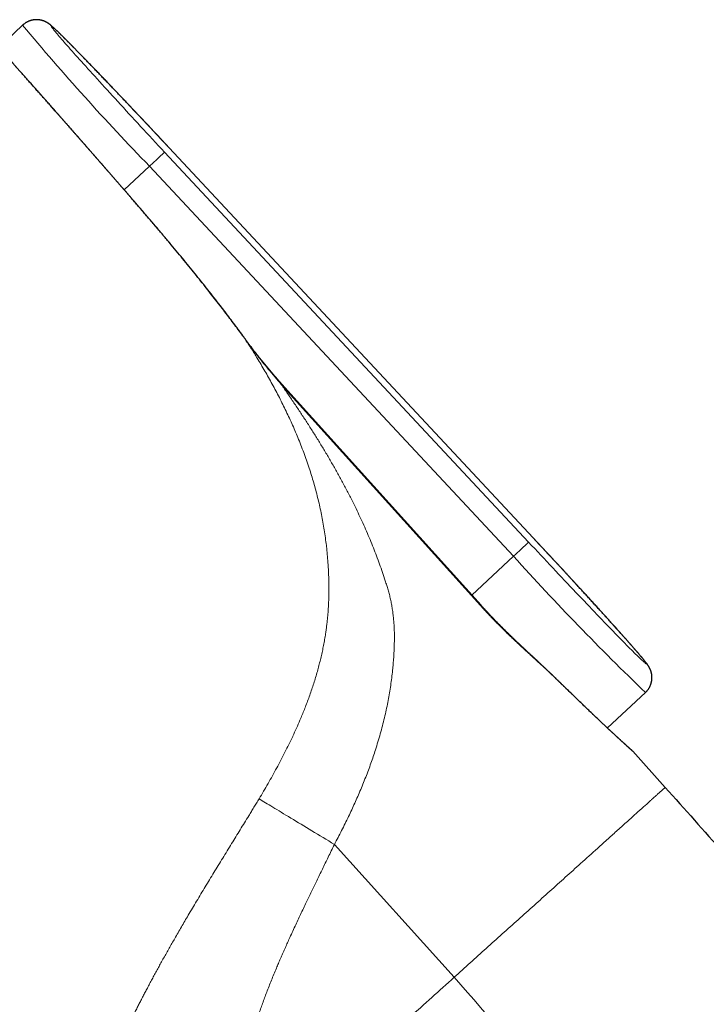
# Model space of a CAD drawing. Header units: millimetres. Extents: x 8 to 587, y 12 to 540.
# Tile 15 of 256: x 80 to 114, y 478 to 526. Entities that reach past the tile are written whole.
import ezdxf

# ---------------------------------------------------------------- set-up
doc = ezdxf.new("R2010")
doc.units = ezdxf.units.MM

msp = doc.modelspace()

# ---------------------------------------------------------------- linework, layer by layer
at = {"color": 7, "linetype": 'Continuous', "lineweight": 30}
for p, q in [((80.488, 526.052), (79.313, 524.956)), ((105.649, 500.772), (87.709, 520.004)), ((103.077, 497.451), (93.26, 508.354)), ((109.307, 491.397), (111.183, 493.146)), ((110.555, 490.249), (112.157, 488.469))]:
    msp.add_line(p, q, dxfattribs=at)
at = {"color": 252, "linetype": 'Continuous', "lineweight": 0}
for p, q in [((87.709, 520.004), (87.709, 520.003)), ((105.649, 500.772), (87.709, 520.003)), ((87.485, 519.791), (105.424, 500.559)), ((86.74, 519.096), (85.494, 517.933)), ((104.68, 499.864), (86.74, 519.096)), ((85.819, 517.558), (85.819, 517.558)), ((93.26, 508.354), (93.237, 508.333)), ((103.054, 497.43), (93.237, 508.333)), ((105.649, 500.772), (105.649, 500.772)), ((104.68, 499.864), (102.628, 497.95)), ((103.077, 497.451), (103.054, 497.43)), ((95.853, 485.655), (101.753, 479.102))]:
    msp.add_line(p, q, dxfattribs=at)
at = {"color": 252, "linetype": 'Continuous', "lineweight": 0, "flags": 128}
for points in [[(87.709, 520.003), (87.56, 520.163), (87.411, 520.323), (87.262, 520.482), (87.113, 520.641), (86.965, 520.799), (86.817, 520.957), (86.669, 521.114), (86.522, 521.271), (86.376, 521.426), (86.231, 521.58), (86.087, 521.733), (85.943, 521.885), (85.801, 522.036), (85.66, 522.185), (85.521, 522.332), (85.383, 522.478), (85.246, 522.622), (85.111, 522.764), (84.978, 522.904), (84.846, 523.042), (84.717, 523.178), (84.589, 523.312), (84.463, 523.443), (84.34, 523.572), (84.219, 523.698), (84.1, 523.822), (83.983, 523.943), (83.869, 524.062), (83.758, 524.177), (83.649, 524.29), (83.543, 524.399), (83.439, 524.506), (83.339, 524.609), (83.241, 524.709), (83.146, 524.806), (83.055, 524.899), (82.966, 524.989), (82.881, 525.076), (82.799, 525.159), (82.72, 525.238), (82.645, 525.314), (82.573, 525.386), (82.504, 525.454), (82.439, 525.518), (82.378, 525.579), (82.32, 525.636), (82.265, 525.688), (82.215, 525.737), (82.168, 525.782), (82.124, 525.822), (82.085, 525.859), (82.049, 525.892), (82.017, 525.92), (81.989, 525.944), (81.964, 525.965), (81.944, 525.981), (81.927, 525.993), (81.915, 526), (81.906, 526.004), (81.901, 526.003), (81.9, 525.998), (81.903, 525.989), (81.91, 525.976), (81.921, 525.958), (81.935, 525.937), (81.954, 525.911), (81.976, 525.881), (82.002, 525.847), (82.032, 525.809), (82.066, 525.767), (82.104, 525.721), (82.145, 525.671), (82.19, 525.617), (82.239, 525.559), (82.292, 525.498), (82.348, 525.432), (82.408, 525.362), (82.471, 525.289), (82.538, 525.212), (82.608, 525.132), (82.682, 525.048), (82.759, 524.96), (82.839, 524.869), (82.923, 524.774), (83.01, 524.677), (83.1, 524.575), (83.193, 524.471), (83.289, 524.364), (83.388, 524.253), (83.49, 524.139), (83.595, 524.023), (83.702, 523.904), (83.812, 523.782), (83.925, 523.657), (84.04, 523.53), (84.158, 523.4), (84.278, 523.268), (84.401, 523.133), (84.525, 522.997), (84.652, 522.858), (84.78, 522.717), (84.911, 522.574), (85.043, 522.43), (85.178, 522.283), (85.313, 522.136), (85.451, 521.986), (85.59, 521.835), (85.73, 521.683), (85.871, 521.529), (86.014, 521.375), (86.158, 521.219), (86.303, 521.063), (86.448, 520.905), (86.595, 520.747), (86.742, 520.589), (86.89, 520.43), (87.038, 520.27), (87.187, 520.11), (87.335, 519.951), (87.485, 519.791)], [(87.485, 519.791), (87.483, 519.789), (87.479, 519.786), (87.474, 519.781), (87.467, 519.774), (87.458, 519.766), (87.447, 519.756), (87.434, 519.744), (87.42, 519.731), (87.404, 519.715), (87.386, 519.699), (87.367, 519.681), (87.346, 519.661), (87.323, 519.64), (87.299, 519.618), (87.274, 519.594), (87.247, 519.569), (87.219, 519.543), (87.19, 519.516), (87.16, 519.488), (87.129, 519.459), (87.096, 519.429), (87.063, 519.398), (87.029, 519.366), (86.995, 519.334), (86.959, 519.301), (86.924, 519.267), (86.887, 519.234), (86.851, 519.199), (86.814, 519.165), (86.777, 519.131), (86.74, 519.096)], [(105.424, 500.559), (105.573, 500.399), (105.722, 500.24), (105.871, 500.08), (106.02, 499.921), (106.169, 499.763), (106.317, 499.605), (106.464, 499.448), (106.611, 499.292), (106.757, 499.137), (106.902, 498.982), (107.046, 498.829), (107.19, 498.677), (107.332, 498.527), (107.473, 498.378), (107.612, 498.231), (107.751, 498.085), (107.887, 497.941), (108.022, 497.799), (108.156, 497.659), (108.287, 497.52), (108.417, 497.384), (108.544, 497.251), (108.67, 497.119), (108.793, 496.99), (108.915, 496.864), (109.034, 496.74), (109.15, 496.619), (109.264, 496.501), (109.376, 496.385), (109.485, 496.273), (109.591, 496.163), (109.694, 496.057), (109.795, 495.953), (109.892, 495.853), (109.987, 495.757), (110.078, 495.663), (110.167, 495.573), (110.252, 495.487), (110.334, 495.404), (110.413, 495.324), (110.488, 495.249), (110.56, 495.177), (110.629, 495.109), (110.694, 495.044), (110.756, 494.984), (110.814, 494.927), (110.868, 494.874), (110.919, 494.826), (110.966, 494.781), (111.009, 494.74), (111.049, 494.703), (111.084, 494.671), (111.116, 494.642), (111.144, 494.618), (111.169, 494.598), (111.189, 494.582), (111.206, 494.57), (111.218, 494.562), (111.227, 494.559), (111.232, 494.56), (111.233, 494.564), (111.23, 494.573), (111.223, 494.587), (111.213, 494.604), (111.198, 494.626), (111.18, 494.651), (111.157, 494.681), (111.131, 494.715), (111.101, 494.753), (111.067, 494.795), (111.029, 494.841), (110.988, 494.891), (110.943, 494.945), (110.894, 495.003), (110.842, 495.065), (110.785, 495.131), (110.726, 495.2), (110.662, 495.273), (110.595, 495.35), (110.525, 495.431), (110.451, 495.515), (110.374, 495.603), (110.294, 495.694), (110.21, 495.788), (110.123, 495.886), (110.033, 495.987), (109.94, 496.092), (109.844, 496.199), (109.745, 496.31), (109.643, 496.423), (109.539, 496.54), (109.431, 496.659), (109.321, 496.781), (109.208, 496.905), (109.093, 497.033), (108.975, 497.162), (108.855, 497.295), (108.733, 497.429), (108.608, 497.566), (108.482, 497.705), (108.353, 497.845), (108.222, 497.988), (108.09, 498.133), (107.956, 498.279), (107.82, 498.427), (107.682, 498.577), (107.544, 498.727), (107.403, 498.88), (107.262, 499.033), (107.119, 499.188), (106.975, 499.343), (106.83, 499.5), (106.685, 499.657), (106.538, 499.815), (106.391, 499.974), (106.243, 500.133), (106.095, 500.292), (105.947, 500.452), (105.798, 500.612), (105.649, 500.772)], [(105.424, 500.559), (105.423, 500.558), (105.419, 500.554), (105.414, 500.549), (105.407, 500.543), (105.397, 500.534), (105.387, 500.524), (105.374, 500.512), (105.36, 500.499), (105.344, 500.484), (105.326, 500.467), (105.306, 500.449), (105.285, 500.43), (105.263, 500.409), (105.239, 500.386), (105.214, 500.363), (105.187, 500.338), (105.159, 500.312), (105.13, 500.284), (105.1, 500.256), (105.068, 500.227), (105.036, 500.197), (105.003, 500.166), (104.969, 500.134), (104.934, 500.102), (104.899, 500.069), (104.863, 500.036), (104.827, 500.002), (104.791, 499.968), (104.754, 499.933), (104.717, 499.899), (104.68, 499.864)]]:
    msp.add_lwpolyline(points, dxfattribs=at)
at = {"color": 252, "linetype": 'Continuous', "lineweight": 0}
for centre, radius, start, end in [((175.359, 605.032), 123.444, 219.77748, 224.11963), ((198.657, 584.333), 126.359, 221.94971, 226.19043)]:
    msp.add_arc(centre, radius, start, end, dxfattribs=at)
at = {"color": 7, "linetype": 'Continuous', "lineweight": 30}
for points, knots in [([(87.709, 520.004), (87.693, 520.021), (87.644, 520.073), (87.564, 520.159), (87.47, 520.26), (87.375, 520.362), (87.28, 520.463), (87.185, 520.564), (87.091, 520.665), (86.996, 520.766), (86.902, 520.866), (86.808, 520.967), (86.714, 521.067), (86.621, 521.166), (86.527, 521.266), (86.434, 521.364), (86.342, 521.463), (86.249, 521.561), (86.157, 521.659), (86.066, 521.756), (85.974, 521.853), (85.884, 521.949), (85.793, 522.044), (85.704, 522.139), (85.614, 522.234), (85.526, 522.327), (85.437, 522.42), (85.35, 522.513), (85.263, 522.604), (85.176, 522.695), (85.091, 522.786), (85.006, 522.875), (84.921, 522.963), (84.838, 523.051), (84.755, 523.138), (84.673, 523.224), (84.592, 523.309), (84.511, 523.393), (84.432, 523.477), (84.353, 523.559), (84.275, 523.64), (84.198, 523.72), (84.122, 523.8), (84.047, 523.878), (83.973, 523.955), (83.899, 524.031), (83.827, 524.106), (83.756, 524.179), (83.686, 524.252), (83.617, 524.323), (83.549, 524.393), (83.482, 524.462), (83.416, 524.53), (83.351, 524.597), (83.288, 524.662), (83.225, 524.726), (83.164, 524.789), (83.104, 524.85), (83.045, 524.91), (82.988, 524.969), (82.931, 525.026), (82.876, 525.082), (82.822, 525.137), (82.769, 525.19), (82.718, 525.242), (82.667, 525.292), (82.618, 525.341), (82.571, 525.389), (82.524, 525.435), (82.479, 525.48), (82.435, 525.524), (82.393, 525.566), (82.351, 525.607), (82.311, 525.646), (82.272, 525.684), (82.234, 525.72), (82.198, 525.756), (82.162, 525.79), (82.128, 525.822), (82.094, 525.854), (82.061, 525.885), (82.029, 525.915), (81.996, 525.945), (81.963, 525.975), (81.926, 526.007), (81.892, 526.036), (81.861, 526.061), (81.839, 526.079), (81.819, 526.094), (81.8, 526.108), (81.783, 526.121), (81.765, 526.133), (81.748, 526.145), (81.731, 526.156), (81.713, 526.167), (81.695, 526.178), (81.676, 526.189), (81.656, 526.2), (81.636, 526.21), (81.614, 526.221), (81.591, 526.232), (81.567, 526.242), (81.541, 526.253), (81.514, 526.263), (81.485, 526.273), (81.454, 526.282), (81.421, 526.291), (81.386, 526.299), (81.35, 526.306), (81.312, 526.313), (81.272, 526.317), (81.231, 526.321), (81.189, 526.322), (81.146, 526.322), (81.102, 526.32), (81.059, 526.316), (81.015, 526.31), (80.971, 526.302), (80.925, 526.291), (80.879, 526.278), (80.831, 526.263), (80.785, 526.245), (80.74, 526.224), (80.696, 526.202), (80.653, 526.177), (80.612, 526.151), (80.572, 526.123), (80.534, 526.093), (80.506, 526.069), (80.491, 526.055), (80.488, 526.052)], [0, 0, 0, 0, 0.005176, 0.015012, 0.024847, 0.034683, 0.044518, 0.054354, 0.06419, 0.074026, 0.083862, 0.093698, 0.103534, 0.11337, 0.123207, 0.133044, 0.142881, 0.152718, 0.162556, 0.172394, 0.182232, 0.192071, 0.20191, 0.21175, 0.22159, 0.23143, 0.241271, 0.251113, 0.260955, 0.270798, 0.280642, 0.290486, 0.300331, 0.310177, 0.320024, 0.329872, 0.339721, 0.349571, 0.359422, 0.369274, 0.379128, 0.388983, 0.39884, 0.408699, 0.418559, 0.428422, 0.438286, 0.448153, 0.458022, 0.467894, 0.477769, 0.487647, 0.497528, 0.507413, 0.517302, 0.527196, 0.537095, 0.546999, 0.556909, 0.566826, 0.57675, 0.586682, 0.596624, 0.606575, 0.616538, 0.626515, 0.636506, 0.646514, 0.656541, 0.66659, 0.676666, 0.686771, 0.696912, 0.707095, 0.717329, 0.727623, 0.737993, 0.748458, 0.759041, 0.76978, 0.780727, 0.791964, 0.803625, 0.815958, 0.829505, 0.84586, 0.855805, 0.863178, 0.869449, 0.874857, 0.879608, 0.883849, 0.887685, 0.891199, 0.894452, 0.897498, 0.900379, 0.903133, 0.905793, 0.908389, 0.910947, 0.913493, 0.916042, 0.918614, 0.921227, 0.923896, 0.926631, 0.929441, 0.932325, 0.935281, 0.938301, 0.941377, 0.944498, 0.947656, 0.95084, 0.954046, 0.957266, 0.960498, 0.963737, 0.96734, 0.970937, 0.974518, 0.978082, 0.981627, 0.985155, 0.988666, 0.992159, 0.995636, 0.999097, 1, 1, 1, 1]), ([(85.819, 517.558), (85.789, 517.593), (85.724, 517.668), (85.626, 517.78), (85.525, 517.897), (85.424, 518.013), (85.323, 518.129), (85.222, 518.245), (85.122, 518.361), (85.021, 518.477), (84.92, 518.592), (84.82, 518.708), (84.72, 518.823), (84.619, 518.938), (84.52, 519.052), (84.42, 519.166), (84.321, 519.28), (84.222, 519.394), (84.123, 519.507), (84.025, 519.619), (83.927, 519.731), (83.829, 519.843), (83.732, 519.954), (83.635, 520.065), (83.539, 520.175), (83.443, 520.284), (83.348, 520.393), (83.253, 520.5), (83.159, 520.608), (83.066, 520.714), (82.973, 520.82), (82.881, 520.925), (82.789, 521.03), (82.698, 521.133), (82.608, 521.235), (82.519, 521.337), (82.43, 521.438), (82.342, 521.538), (82.255, 521.637), (82.169, 521.735), (82.083, 521.833), (81.998, 521.929), (81.913, 522.025), (81.829, 522.12), (81.747, 522.214), (81.665, 522.306), (81.585, 522.397), (81.505, 522.488), (81.426, 522.577), (81.348, 522.666), (81.271, 522.752), (81.195, 522.838), (81.121, 522.922), (81.047, 523.005), (80.975, 523.087), (80.903, 523.168), (80.832, 523.248), (80.763, 523.326), (80.695, 523.403), (80.627, 523.479), (80.561, 523.554), (80.496, 523.627), (80.432, 523.699), (80.37, 523.769), (80.308, 523.838), (80.248, 523.906), (80.189, 523.972), (80.132, 524.037), (80.075, 524.1), (80.02, 524.162), (79.966, 524.223), (79.914, 524.282), (79.863, 524.339), (79.813, 524.395), (79.764, 524.45), (79.717, 524.502), (79.672, 524.554), (79.627, 524.604), (79.584, 524.652), (79.542, 524.699), (79.502, 524.744), (79.463, 524.787), (79.426, 524.829), (79.39, 524.869), (79.355, 524.908), (79.322, 524.945), (79.291, 524.98), (79.261, 525.014), (79.232, 525.046), (79.205, 525.077), (79.181, 525.103), (79.167, 525.119), (79.161, 525.125)], [0, 0, 0, 0, 0.0101238, 0.021266, 0.032391, 0.0435407, 0.054684, 0.0658247, 0.0769666, 0.0881124, 0.0992659, 0.110431, 0.121609, 0.1327781, 0.1439409, 0.1551014, 0.1662632, 0.1774289, 0.1886021, 0.1997895, 0.2109349, 0.2220887, 0.2332753, 0.2444796, 0.255686, 0.2668745, 0.2780302, 0.2891387, 0.3002565, 0.3114496, 0.3226217, 0.3337764, 0.3449175, 0.3560486, 0.3671737, 0.3782963, 0.3894202, 0.4005479, 0.4116832, 0.4228297, 0.4339913, 0.4451716, 0.4563743, 0.4676053, 0.4787501, 0.4898927, 0.5010727, 0.5122727, 0.5234755, 0.5346581, 0.5458033, 0.5568965, 0.5679894, 0.5791415, 0.5902873, 0.6014305, 0.6125749, 0.623723, 0.6348785, 0.6460451, 0.657225, 0.6683955, 0.6795595, 0.6907211, 0.7018839, 0.7130505, 0.7242248, 0.7354099, 0.7465398, 0.7576759, 0.7688429, 0.7800266, 0.7912125, 0.8023814, 0.8135188, 0.8246133, 0.8357258, 0.8469203, 0.8580935, 0.8692489, 0.8803905, 0.8915218, 0.9026466, 0.9137687, 0.9248917, 0.9360182, 0.9471517, 0.9582959, 0.9694544, 0.9806309, 0.9918288, 1, 1, 1, 1]), ([(91.506, 510.506), (91.451, 510.582), (91.321, 510.762), (91.112, 511.046), (90.88, 511.359), (90.641, 511.677), (90.396, 511.999), (90.143, 512.327), (89.884, 512.661), (89.616, 513.001), (89.34, 513.349), (89.055, 513.705), (88.758, 514.072), (88.451, 514.448), (88.132, 514.835), (87.802, 515.232), (87.461, 515.639), (87.107, 516.059), (86.738, 516.492), (86.352, 516.942), (86.044, 517.299), (85.864, 517.506), (85.819, 517.558)], [0, 0, 0, 0, 0.031274, 0.073553, 0.116575, 0.160388, 0.205058, 0.250659, 0.297277, 0.345012, 0.39398, 0.44432, 0.496202, 0.549832, 0.605227, 0.662125, 0.720719, 0.781225, 0.843914, 0.909129, 0.977319, 1, 1, 1, 1]), ([(93.26, 508.354), (93.251, 508.364), (93.184, 508.437), (93.061, 508.576), (92.891, 508.771), (92.723, 508.967), (92.556, 509.164), (92.392, 509.362), (92.23, 509.561), (92.073, 509.758), (91.922, 509.951), (91.779, 510.138), (91.642, 510.32), (91.552, 510.442), (91.508, 510.504), (91.507, 510.506)], [0, 0, 0, 0, 0.01416, 0.107352, 0.200462, 0.293474, 0.386371, 0.479139, 0.571749, 0.663486, 0.751345, 0.83599, 0.917864, 0.997328, 1, 1, 1, 1]), ([(111.183, 493.146), (111.192, 493.155), (111.212, 493.174), (111.242, 493.205), (111.273, 493.241), (111.302, 493.279), (111.33, 493.317), (111.355, 493.357), (111.379, 493.397), (111.4, 493.439), (111.42, 493.481), (111.437, 493.523), (111.452, 493.566), (111.465, 493.61), (111.476, 493.653), (111.486, 493.697), (111.493, 493.74), (111.498, 493.783), (111.501, 493.826), (111.502, 493.868), (111.502, 493.909), (111.5, 493.949), (111.497, 493.988), (111.492, 494.025), (111.486, 494.06), (111.48, 494.093), (111.472, 494.125), (111.465, 494.155), (111.456, 494.183), (111.448, 494.209), (111.439, 494.234), (111.43, 494.258), (111.421, 494.28), (111.411, 494.301), (111.402, 494.321), (111.393, 494.34), (111.383, 494.359), (111.374, 494.377), (111.364, 494.395), (111.354, 494.412), (111.344, 494.429), (111.333, 494.447), (111.321, 494.465), (111.309, 494.484), (111.295, 494.505), (111.278, 494.529), (111.257, 494.558), (111.232, 494.592), (111.204, 494.628), (111.176, 494.664), (111.149, 494.698), (111.121, 494.733), (111.092, 494.769), (111.061, 494.806), (111.029, 494.845), (110.997, 494.884), (110.963, 494.924), (110.928, 494.965), (110.892, 495.007), (110.855, 495.051), (110.817, 495.096), (110.777, 495.142), (110.736, 495.19), (110.694, 495.239), (110.65, 495.289), (110.605, 495.34), (110.559, 495.393), (110.511, 495.448), (110.462, 495.503), (110.412, 495.56), (110.361, 495.619), (110.308, 495.678), (110.254, 495.739), (110.199, 495.801), (110.143, 495.865), (110.085, 495.93), (110.027, 495.996), (109.967, 496.063), (109.905, 496.131), (109.843, 496.201), (109.78, 496.272), (109.715, 496.344), (109.649, 496.417), (109.582, 496.492), (109.514, 496.567), (109.445, 496.644), (109.375, 496.721), (109.304, 496.8), (109.232, 496.88), (109.159, 496.961), (109.084, 497.042), (109.009, 497.125), (108.933, 497.209), (108.856, 497.294), (108.778, 497.379), (108.7, 497.466), (108.62, 497.553), (108.54, 497.641), (108.458, 497.73), (108.376, 497.82), (108.294, 497.911), (108.21, 498.002), (108.126, 498.094), (108.041, 498.187), (107.955, 498.28), (107.869, 498.374), (107.782, 498.469), (107.694, 498.564), (107.606, 498.66), (107.517, 498.756), (107.428, 498.853), (107.338, 498.951), (107.248, 499.049), (107.157, 499.147), (107.066, 499.246), (106.974, 499.345), (106.882, 499.444), (106.79, 499.544), (106.697, 499.644), (106.604, 499.745), (106.511, 499.845), (106.417, 499.946), (106.323, 500.047), (106.229, 500.149), (106.135, 500.25), (106.041, 500.351), (105.946, 500.453), (105.851, 500.555), (105.758, 500.654), (105.691, 500.727), (105.655, 500.765), (105.649, 500.772)], [0, 0, 0, 0, 0.0025423, 0.0059717, 0.0093859, 0.0127851, 0.0161696, 0.0195393, 0.0228942, 0.026234, 0.0295583, 0.0328667, 0.0361583, 0.039432, 0.0426862, 0.0459189, 0.0491271, 0.0523073, 0.0554548, 0.0585639, 0.0616277, 0.0646389, 0.0675902, 0.0704752, 0.0732903, 0.0760353, 0.0787145, 0.0813364, 0.0839139, 0.0864634, 0.0890043, 0.0915562, 0.0941373, 0.0967729, 0.0994902, 0.1023193, 0.1052934, 0.1084502, 0.1118332, 0.1154944, 0.1194971, 0.123922, 0.1288758, 0.1345078, 0.1410419, 0.148851, 0.1586601, 0.1723275, 0.1859042, 0.1982443, 0.2097192, 0.2206562, 0.2322258, 0.2433885, 0.2542702, 0.2649535, 0.27549, 0.2859143, 0.2962505, 0.3065163, 0.3167247, 0.3268858, 0.3370075, 0.3470959, 0.357156, 0.3671919, 0.3772068, 0.3872036, 0.3971846, 0.4071516, 0.4171063, 0.4270502, 0.4369843, 0.4469098, 0.4568275, 0.4667383, 0.4766428, 0.4865416, 0.4964353, 0.5063243, 0.516209, 0.5260898, 0.535967, 0.545841, 0.555712, 0.5655802, 0.5754458, 0.5853091, 0.5951703, 0.6050294, 0.6148866, 0.6247421, 0.634596, 0.6444485, 0.6542995, 0.6641492, 0.6739977, 0.6838451, 0.6936914, 0.7035367, 0.7133812, 0.7232247, 0.7330675, 0.7429095, 0.7527508, 0.7625914, 0.7724314, 0.7822709, 0.7921098, 0.8019482, 0.8117861, 0.8216237, 0.8314608, 0.8412975, 0.8511339, 0.8609699, 0.8708057, 0.8806412, 0.8904765, 0.9003115, 0.9101463, 0.9199809, 0.9298154, 0.9396498, 0.949484, 0.9593181, 0.9691521, 0.9789861, 0.98882, 0.9981363, 1, 1, 1, 1]), ([(110.516, 490.288), (110.515, 490.288), (110.515, 490.288), (110.514, 490.29), (110.51, 490.293), (110.505, 490.298), (110.498, 490.304), (110.489, 490.312), (110.48, 490.321), (110.468, 490.331), (110.454, 490.343), (110.439, 490.357), (110.422, 490.373), (110.403, 490.39), (110.382, 490.408), (110.36, 490.428), (110.336, 490.449), (110.311, 490.472), (110.284, 490.497), (110.255, 490.523), (110.224, 490.551), (110.192, 490.58), (110.159, 490.611), (110.123, 490.643), (110.086, 490.676), (110.048, 490.712), (110.008, 490.748), (109.967, 490.786), (109.923, 490.825), (109.879, 490.866), (109.833, 490.909), (109.785, 490.953), (109.736, 490.998), (109.686, 491.045), (109.633, 491.093), (109.58, 491.143), (109.525, 491.194), (109.468, 491.246), (109.41, 491.3), (109.351, 491.356), (109.29, 491.412), (109.228, 491.47), (109.165, 491.53), (109.1, 491.591), (109.034, 491.653), (108.967, 491.717), (108.899, 491.781), (108.83, 491.847), (108.759, 491.914), (108.687, 491.983), (108.614, 492.053), (108.54, 492.124), (108.464, 492.196), (108.388, 492.269), (108.31, 492.344), (108.232, 492.419), (108.152, 492.496), (108.071, 492.574), (107.989, 492.653), (107.906, 492.734), (107.821, 492.815), (107.736, 492.898), (107.65, 492.981), (107.562, 493.066), (107.474, 493.152), (107.385, 493.238), (107.295, 493.326), (107.203, 493.414), (107.111, 493.503), (107.018, 493.594), (106.924, 493.685), (106.829, 493.777), (106.736, 493.866), (106.645, 493.954), (106.553, 494.043), (106.457, 494.135), (106.357, 494.23), (106.257, 494.325), (106.156, 494.421), (106.054, 494.517), (105.951, 494.614), (105.847, 494.711), (105.742, 494.808), (105.635, 494.907), (105.527, 495.007), (105.418, 495.108), (105.31, 495.209), (105.201, 495.311), (105.093, 495.412), (104.984, 495.515), (104.876, 495.617), (104.768, 495.72), (104.66, 495.824), (104.553, 495.927), (104.446, 496.031), (104.34, 496.135), (104.234, 496.24), (104.129, 496.345), (104.024, 496.45), (103.92, 496.555), (103.816, 496.661), (103.713, 496.768), (103.611, 496.874), (103.51, 496.981), (103.409, 497.089), (103.308, 497.197), (103.208, 497.306), (103.131, 497.391), (103.088, 497.439), (103.078, 497.451)], [0, 0, 0, 0, 0.003229, 0.007849, 0.013472, 0.020113, 0.02765, 0.035862, 0.044457, 0.054189, 0.06389, 0.073573, 0.083245, 0.092914, 0.102583, 0.112256, 0.121938, 0.131634, 0.141331, 0.151031, 0.160743, 0.170462, 0.180183, 0.189899, 0.199604, 0.209294, 0.21896, 0.228611, 0.238302, 0.247984, 0.257659, 0.267333, 0.277007, 0.286684, 0.296369, 0.306063, 0.31577, 0.325488, 0.335196, 0.344895, 0.354591, 0.364286, 0.373983, 0.383686, 0.393397, 0.403114, 0.412788, 0.422403, 0.432045, 0.441704, 0.451374, 0.461046, 0.470709, 0.480356, 0.489978, 0.499576, 0.509229, 0.518877, 0.528524, 0.538172, 0.547823, 0.557481, 0.567148, 0.576828, 0.586529, 0.596133, 0.605759, 0.615418, 0.625098, 0.634789, 0.644477, 0.654149, 0.663793, 0.672406, 0.681462, 0.691122, 0.700777, 0.710428, 0.72008, 0.729734, 0.739393, 0.74906, 0.758737, 0.768348, 0.778379, 0.788214, 0.798018, 0.807795, 0.817545, 0.82727, 0.836972, 0.846653, 0.856307, 0.865885, 0.875417, 0.884923, 0.894402, 0.903853, 0.913276, 0.922669, 0.932033, 0.941366, 0.950669, 0.959915, 0.969185, 0.978471, 0.987763, 0.997052, 1, 1, 1, 1]), ([(110.476, 490.32), (110.477, 490.319), (110.481, 490.317), (110.486, 490.312), (110.492, 490.308), (110.497, 490.303), (110.502, 490.3), (110.506, 490.297), (110.509, 490.294), (110.512, 490.291), (110.514, 490.29), (110.515, 490.288), (110.515, 490.288), (110.516, 490.288)], [0, 0, 0, 0, 0.018296, 0.072559, 0.128267, 0.187436, 0.252871, 0.327625, 0.415274, 0.520173, 0.647765, 0.804893, 1, 1, 1, 1]), ([(112.157, 488.469), (114.071, 486.321), (117.912, 482.009), (123.352, 475.232), (128.562, 468.214), (133.502, 460.947), (138.132, 453.497), (142.443, 445.883), (146.427, 438.126), (150.1, 430.2), (153.427, 422.179), (156.407, 414.085), (159.041, 405.941), (161.346, 397.711), (163.316, 389.414), (164.952, 381.071), (166.245, 372.702), (167.228, 364.328), (167.605, 358.735), (167.792, 355.945)], [0, 0, 0, 0, 0.058889, 0.118179, 0.177824, 0.237778, 0.297993, 0.357337, 0.416838, 0.476444, 0.536108, 0.594551, 0.652954, 0.711272, 0.769459, 0.827469, 0.885258, 0.942782, 1, 1, 1, 1])]:
    msp.add_open_spline(points, degree=3, knots=knots, dxfattribs=at)
at = {"color": 252, "linetype": 'Continuous', "lineweight": 0}
for points, knots in [([(85.819, 517.558), (85.753, 517.635), (85.62, 517.788), (85.43, 518.006), (85.249, 518.214), (85.079, 518.41), (84.908, 518.606), (84.748, 518.79), (84.596, 518.964), (84.455, 519.126), (84.313, 519.288), (84.168, 519.455), (84.019, 519.626), (83.865, 519.801), (83.713, 519.975), (83.549, 520.163), (83.373, 520.363), (83.196, 520.566), (83.029, 520.756), (82.873, 520.934), (82.719, 521.11), (82.574, 521.274), (82.439, 521.427), (82.314, 521.57), (82.19, 521.71), (82.064, 521.854), (81.935, 522), (81.805, 522.148), (81.676, 522.294), (81.539, 522.449), (81.394, 522.613), (81.25, 522.776), (81.116, 522.928), (80.992, 523.068), (80.871, 523.204), (80.759, 523.33), (80.656, 523.446), (80.562, 523.552), (80.47, 523.656), (80.377, 523.76), (80.284, 523.865), (80.191, 523.97), (80.101, 524.071), (80.02, 524.162), (79.947, 524.245), (79.881, 524.319), (79.817, 524.391), (79.75, 524.465), (79.682, 524.542), (79.612, 524.62), (79.546, 524.694), (79.484, 524.764), (79.424, 524.831), (79.363, 524.9), (79.301, 524.969), (79.24, 525.037), (79.192, 525.09), (79.168, 525.117), (79.16, 525.127)], [0, 0, 0, 0, 0.021956, 0.043932, 0.062761, 0.08159, 0.100468, 0.119345, 0.135188, 0.151032, 0.166904, 0.182776, 0.200253, 0.217731, 0.235246, 0.252762, 0.274718, 0.296694, 0.315523, 0.334353, 0.35323, 0.372107, 0.387951, 0.403795, 0.419667, 0.43554, 0.453018, 0.470496, 0.488012, 0.505528, 0.527477, 0.549445, 0.568268, 0.587091, 0.605962, 0.624832, 0.640671, 0.656509, 0.672376, 0.688243, 0.705715, 0.723187, 0.740697, 0.758208, 0.772409, 0.786611, 0.800833, 0.815055, 0.832478, 0.849902, 0.867325, 0.884833, 0.902343, 0.919851, 0.942542, 0.965234, 0.988009, 1, 1, 1, 1]), ([(91.505, 510.505), (91.407, 510.64), (91.211, 510.91), (90.914, 511.311), (90.613, 511.711), (90.31, 512.109), (90.004, 512.504), (89.696, 512.898), (89.386, 513.291), (88.969, 513.811), (88.44, 514.462), (87.796, 515.241), (87.142, 516.017), (86.483, 516.79), (86.04, 517.302), (85.819, 517.558)], [0, 0, 0, 0, 0.055172, 0.110348, 0.165521, 0.220695, 0.275878, 0.331061, 0.386267, 0.441473, 0.551897, 0.663907, 0.775925, 0.887961, 1, 1, 1, 1]), ([(92.14, 487.904), (92.215, 488.029), (92.364, 488.28), (92.584, 488.659), (92.8, 489.04), (93.011, 489.424), (93.216, 489.81), (93.416, 490.198), (93.611, 490.589), (93.738, 490.855), (93.862, 491.12), (93.983, 491.385), (94.137, 491.736), (94.267, 492.045), (94.374, 492.312), (94.481, 492.586), (94.586, 492.868), (94.689, 493.158), (94.788, 493.449), (94.881, 493.742), (94.97, 494.037), (95.052, 494.328), (95.127, 494.615), (95.196, 494.899), (95.26, 495.185), (95.319, 495.471), (95.372, 495.759), (95.415, 496.023), (95.45, 496.265), (95.478, 496.484), (95.503, 496.702), (95.524, 496.92), (95.542, 497.137), (95.556, 497.353), (95.567, 497.569), (95.576, 497.815), (95.582, 498.091), (95.582, 498.396), (95.577, 498.7), (95.567, 499.004), (95.551, 499.307), (95.532, 499.595), (95.51, 499.869), (95.486, 500.13), (95.453, 500.433), (95.409, 500.777), (95.352, 501.161), (95.288, 501.542), (95.216, 501.919), (95.137, 502.294), (95.051, 502.666), (94.958, 503.034), (94.859, 503.399), (94.753, 503.761), (94.638, 504.129), (94.513, 504.502), (94.378, 504.881), (94.237, 505.256), (94.092, 505.622), (93.944, 505.979), (93.792, 506.326), (93.636, 506.671), (93.475, 507.012), (93.31, 507.351), (93.14, 507.687), (92.966, 508.02), (92.788, 508.35), (92.607, 508.676), (92.423, 508.999), (92.236, 509.318), (92.066, 509.603), (91.912, 509.855), (91.776, 510.076), (91.64, 510.293), (91.55, 510.434), (91.505, 510.505)], [0, 0, 0, 0, 0.016955, 0.03391, 0.05089, 0.06787, 0.084826, 0.101782, 0.118767, 0.135752, 0.136167, 0.15302, 0.169874, 0.181132, 0.192391, 0.20365, 0.215774, 0.2279, 0.240025, 0.252184, 0.264345, 0.276505, 0.288125, 0.299747, 0.311367, 0.323025, 0.334685, 0.346343, 0.355143, 0.363943, 0.372752, 0.38156, 0.390217, 0.398874, 0.407538, 0.416202, 0.428469, 0.440736, 0.453003, 0.465311, 0.47762, 0.489928, 0.500678, 0.511428, 0.522178, 0.538339, 0.5545, 0.570624, 0.586747, 0.602899, 0.619052, 0.635174, 0.651296, 0.66744, 0.683585, 0.700911, 0.718237, 0.735584, 0.752932, 0.769445, 0.785959, 0.802472, 0.819015, 0.835559, 0.852102, 0.868726, 0.885351, 0.901975, 0.918627, 0.93528, 0.951932, 0.963941, 0.97595, 0.987975, 1, 1, 1, 1]), ([(93.237, 508.333), (93.128, 508.459), (92.911, 508.711), (92.603, 509.081), (92.312, 509.441), (92.037, 509.791), (91.767, 510.145), (91.593, 510.385), (91.505, 510.505)], [0, 0, 0, 0, 0.179738, 0.359514, 0.519559, 0.679603, 0.839803, 1, 1, 1, 1]), ([(93.237, 508.333), (93.341, 508.185), (93.548, 507.888), (93.855, 507.437), (94.159, 506.984), (94.459, 506.526), (94.755, 506.065), (95.046, 505.6), (95.332, 505.131), (95.613, 504.657), (95.888, 504.178), (96.156, 503.693), (96.417, 503.205), (96.655, 502.744), (96.871, 502.312), (97.065, 501.91), (97.254, 501.505), (97.436, 501.097), (97.61, 500.69), (97.775, 500.285), (97.931, 499.882), (98.08, 499.476), (98.221, 499.066), (98.31, 498.791), (98.352, 498.652), (98.352, 498.652)], [0, 0, 0, 0, 0.049994, 0.099991, 0.149989, 0.199984, 0.250068, 0.300156, 0.350243, 0.400326, 0.450776, 0.50123, 0.551685, 0.602135, 0.642652, 0.683176, 0.7237, 0.764221, 0.804736, 0.843783, 0.88284, 0.921899, 0.960952, 0.999995, 1, 1, 1, 1]), ([(98.352, 498.652), (98.352, 498.652), (98.38, 498.578), (98.432, 498.43), (98.502, 498.205), (98.565, 497.976), (98.62, 497.743), (98.668, 497.506), (98.708, 497.268), (98.741, 497.029), (98.768, 496.79), (98.787, 496.548), (98.801, 496.304), (98.809, 496.057), (98.81, 495.789), (98.805, 495.497), (98.793, 495.184), (98.774, 494.87), (98.75, 494.557), (98.718, 494.224), (98.678, 493.871), (98.627, 493.499), (98.569, 493.125), (98.502, 492.751), (98.427, 492.376), (98.342, 491.993), (98.247, 491.602), (98.141, 491.204), (98.028, 490.806), (97.912, 490.43), (97.796, 490.074), (97.681, 489.739), (97.559, 489.399), (97.429, 489.055), (97.291, 488.707), (97.149, 488.36), (97.003, 488.019), (96.855, 487.685), (96.705, 487.356), (96.547, 487.022), (96.382, 486.683), (96.21, 486.338), (96.033, 485.996), (95.913, 485.768), (95.853, 485.655), (95.853, 485.655)], [0, 0, 0, 0, 0.000004, 0.017473, 0.034947, 0.052416, 0.070366, 0.088329, 0.106303, 0.12428, 0.142252, 0.160206, 0.178598, 0.196993, 0.215385, 0.238811, 0.262243, 0.285678, 0.309113, 0.332541, 0.360486, 0.388433, 0.416377, 0.444689, 0.473003, 0.501315, 0.531693, 0.562079, 0.592466, 0.622845, 0.648778, 0.674714, 0.700648, 0.727934, 0.755225, 0.782516, 0.809802, 0.836004, 0.862208, 0.888409, 0.916304, 0.944202, 0.972101, 0.999996, 1, 1, 1, 1]), ([(105.974, 494.576), (105.974, 494.576), (105.933, 494.613), (105.852, 494.687), (105.714, 494.813), (105.562, 494.952), (105.394, 495.106), (105.225, 495.262), (105.053, 495.42), (104.881, 495.581), (104.708, 495.744), (104.533, 495.91), (104.358, 496.079), (104.198, 496.236), (104.053, 496.38), (103.91, 496.523), (103.757, 496.679), (103.611, 496.83), (103.484, 496.963), (103.358, 497.098), (103.214, 497.253), (103.108, 497.371), (103.054, 497.43)], [0, 0, 0, 0, 0.000014, 0.043097, 0.086179, 0.143806, 0.201442, 0.259069, 0.317334, 0.375609, 0.433874, 0.492811, 0.551758, 0.610694, 0.655073, 0.699452, 0.755651, 0.811851, 0.849419, 0.886987, 0.943494, 1, 1, 1, 1]), ([(110.555, 490.249), (110.555, 490.249), (110.555, 490.249), (110.552, 490.251), (110.542, 490.26), (110.526, 490.275), (110.503, 490.296), (110.474, 490.322), (110.44, 490.353), (110.399, 490.389), (110.352, 490.431), (110.299, 490.479), (110.242, 490.531), (110.182, 490.586), (110.117, 490.645), (110.042, 490.713), (109.959, 490.79), (109.869, 490.872), (109.774, 490.959), (109.676, 491.049), (109.575, 491.143), (109.468, 491.243), (109.355, 491.349), (109.236, 491.46), (109.117, 491.572), (108.998, 491.684), (108.874, 491.801), (108.74, 491.929), (108.594, 492.068), (108.444, 492.211), (108.292, 492.357), (108.139, 492.505), (107.984, 492.654), (107.825, 492.808), (107.661, 492.966), (107.492, 493.13), (107.326, 493.29), (107.164, 493.447), (106.998, 493.608), (106.82, 493.779), (106.641, 493.951), (106.47, 494.115), (106.307, 494.27), (106.142, 494.424), (106.03, 494.526), (105.974, 494.576), (105.974, 494.576)], [0, 0, 0, 0, 0.000005, 0.025137, 0.050279, 0.075421, 0.100553, 0.124433, 0.148317, 0.172197, 0.196625, 0.221058, 0.245486, 0.267125, 0.288764, 0.313895, 0.339037, 0.36418, 0.389311, 0.41319, 0.437073, 0.460952, 0.485378, 0.509808, 0.534233, 0.555869, 0.577504, 0.602656, 0.627819, 0.652981, 0.678133, 0.702024, 0.725919, 0.749809, 0.774224, 0.798643, 0.823058, 0.844671, 0.866284, 0.891309, 0.916334, 0.937247, 0.958162, 0.97908, 0.999995, 1, 1, 1, 1]), ([(101.753, 479.102), (102.282, 479.578), (103.34, 480.53), (104.918, 481.951), (106.214, 483.118), (107.235, 484.037), (108.018, 484.742), (108.724, 485.378), (109.334, 485.927), (109.833, 486.376), (110.295, 486.793), (110.725, 487.18), (111.094, 487.511), (111.336, 487.73), (111.487, 487.866), (111.577, 487.947), (111.656, 488.018), (111.724, 488.079), (111.779, 488.129), (111.821, 488.167), (111.857, 488.199), (111.894, 488.232), (111.931, 488.266), (111.969, 488.3), (112.046, 488.369), (112.135, 488.449), (112.15, 488.463), (112.157, 488.469)], [0, 0, 0, 0, 0.083139, 0.166221, 0.249858, 0.291422, 0.33311, 0.379516, 0.410003, 0.437629, 0.468965, 0.499733, 0.530712, 0.561461, 0.573834, 0.586298, 0.59889, 0.611643, 0.624592, 0.635821, 0.650884, 0.669797, 0.69257, 0.719207, 0.749711, 0.876508, 1, 1, 1, 1]), ([(83.316, 471.219), (83.316, 471.22), (83.317, 471.221), (83.32, 471.229), (83.325, 471.242), (83.333, 471.262), (83.344, 471.29), (83.359, 471.327), (83.376, 471.372), (83.397, 471.425), (83.422, 471.486), (83.449, 471.554), (83.479, 471.629), (83.511, 471.71), (83.547, 471.799), (83.586, 471.895), (83.627, 471.998), (83.669, 472.103), (83.711, 472.208), (83.754, 472.313), (83.798, 472.423), (83.847, 472.546), (83.902, 472.683), (83.964, 472.836), (84.029, 472.995), (84.096, 473.162), (84.167, 473.335), (84.238, 473.507), (84.308, 473.676), (84.378, 473.841), (84.45, 474.01), (84.524, 474.185), (84.601, 474.364), (84.683, 474.552), (84.77, 474.75), (84.862, 474.956), (84.958, 475.168), (85.056, 475.384), (85.159, 475.606), (85.26, 475.822), (85.36, 476.033), (85.457, 476.238), (85.557, 476.446), (85.657, 476.651), (85.756, 476.853), (85.854, 477.05), (85.954, 477.251), (86.056, 477.453), (86.16, 477.658), (86.264, 477.862), (86.369, 478.065), (86.473, 478.266), (86.58, 478.469), (86.691, 478.68), (86.807, 478.897), (86.928, 479.122), (87.051, 479.349), (87.177, 479.58), (87.306, 479.814), (87.438, 480.051), (87.572, 480.291), (87.708, 480.532), (87.845, 480.774), (87.992, 481.031), (88.147, 481.301), (88.313, 481.586), (88.48, 481.873), (88.66, 482.181), (88.854, 482.509), (89.062, 482.859), (89.272, 483.211), (89.485, 483.564), (89.698, 483.916), (89.912, 484.268), (90.128, 484.622), (90.346, 484.978), (90.567, 485.336), (90.784, 485.689), (90.998, 486.037), (91.209, 486.379), (91.421, 486.723), (91.604, 487.022), (91.76, 487.276), (91.887, 487.485), (92.014, 487.694), (92.098, 487.834), (92.14, 487.904)], [0, 0, 0, 0, 0.010572, 0.021144, 0.031731, 0.042317, 0.055198, 0.068081, 0.080962, 0.093901, 0.106841, 0.11978, 0.132521, 0.145263, 0.158004, 0.170796, 0.183589, 0.19638, 0.207424, 0.218469, 0.229525, 0.240582, 0.254096, 0.267611, 0.281124, 0.294689, 0.308256, 0.321821, 0.333503, 0.345185, 0.356867, 0.368585, 0.380304, 0.392022, 0.404545, 0.41707, 0.429593, 0.442164, 0.454735, 0.467306, 0.478315, 0.489325, 0.500348, 0.511371, 0.521432, 0.531494, 0.541555, 0.551638, 0.561722, 0.571806, 0.581419, 0.591033, 0.600655, 0.610278, 0.620668, 0.631059, 0.64146, 0.651862, 0.662491, 0.673122, 0.683752, 0.694406, 0.705061, 0.715715, 0.727997, 0.74028, 0.752578, 0.764876, 0.779607, 0.794339, 0.809098, 0.823857, 0.838385, 0.852914, 0.867442, 0.882036, 0.896632, 0.911226, 0.92505, 0.938874, 0.952725, 0.966576, 0.974929, 0.983282, 0.991641, 1, 1, 1, 1]), ([(95.853, 485.655), (95.853, 485.655), (95.802, 485.549), (95.701, 485.339), (95.551, 485.032), (95.405, 484.733), (95.263, 484.443), (95.121, 484.152), (94.983, 483.87), (94.85, 483.595), (94.72, 483.327), (94.592, 483.06), (94.459, 482.784), (94.324, 482.5), (94.185, 482.206), (94.049, 481.914), (93.909, 481.614), (93.768, 481.306), (93.636, 481.015), (93.516, 480.748), (93.408, 480.507), (93.302, 480.267), (93.197, 480.028), (93.094, 479.79), (92.985, 479.531), (92.869, 479.252), (92.748, 478.955), (92.631, 478.659), (92.518, 478.37), (92.412, 478.088), (92.31, 477.813), (92.211, 477.541), (92.114, 477.267), (92.019, 476.993), (91.926, 476.715), (91.835, 476.439), (91.746, 476.164), (91.661, 475.893), (91.579, 475.628), (91.501, 475.368), (91.428, 475.122), (91.362, 474.891), (91.303, 474.672), (91.245, 474.458), (91.19, 474.25), (91.138, 474.047), (91.092, 473.87), (91.053, 473.717), (91.021, 473.586), (90.989, 473.458), (90.952, 473.309), (90.911, 473.142), (90.867, 472.959), (90.825, 472.784), (90.784, 472.615), (90.745, 472.454), (90.709, 472.305), (90.676, 472.169), (90.646, 472.044), (90.616, 471.924), (90.588, 471.81), (90.562, 471.701), (90.54, 471.608), (90.521, 471.53), (90.506, 471.465), (90.491, 471.403), (90.475, 471.335), (90.458, 471.263), (90.441, 471.189), (90.426, 471.122), (90.412, 471.062), (90.399, 471.009), (90.389, 470.962), (90.38, 470.922), (90.372, 470.89), (90.367, 470.865), (90.363, 470.846), (90.36, 470.836), (90.36, 470.833), (90.36, 470.833), (90.36, 470.833)], [0, 0, 0, 0, 0.000002, 0.014002, 0.028009, 0.040974, 0.05394, 0.066928, 0.079916, 0.091938, 0.103959, 0.116, 0.128041, 0.141386, 0.154731, 0.168101, 0.181472, 0.196074, 0.210685, 0.221999, 0.233313, 0.244627, 0.255973, 0.267319, 0.278664, 0.293109, 0.307554, 0.322031, 0.336508, 0.350382, 0.364256, 0.378159, 0.392062, 0.406648, 0.421241, 0.436355, 0.451471, 0.466585, 0.481781, 0.49698, 0.512176, 0.525752, 0.539329, 0.552905, 0.566543, 0.580182, 0.59382, 0.603318, 0.612815, 0.622322, 0.631829, 0.64666, 0.661494, 0.676326, 0.691229, 0.706135, 0.721039, 0.73432, 0.747603, 0.760885, 0.77421, 0.787535, 0.800859, 0.810119, 0.819378, 0.828645, 0.837911, 0.851315, 0.864719, 0.878123, 0.89158, 0.905038, 0.918495, 0.932049, 0.945605, 0.959159, 0.972771, 0.986385, 0.999998, 1, 1, 1, 1]), ([(91.349, 469.734), (91.358, 469.741), (91.374, 469.756), (91.508, 469.876), (91.721, 470.068), (92.026, 470.343), (92.414, 470.693), (92.887, 471.118), (93.43, 471.607), (94.063, 472.177), (94.79, 472.832), (95.614, 473.574), (96.515, 474.385), (97.485, 475.258), (98.507, 476.179), (99.567, 477.133), (100.652, 478.11), (101.385, 478.77), (101.753, 479.102)], [0, 0, 0, 0, 0.06245, 0.124708, 0.187157, 0.250178, 0.316623, 0.380102, 0.441118, 0.500239, 0.563316, 0.625449, 0.687427, 0.750047, 0.813082, 0.875232, 0.937277, 1, 1, 1, 1]), ([(152.957, 352.413), (152.829, 355.126), (152.572, 360.567), (151.762, 368.722), (150.637, 376.88), (149.162, 385.02), (147.348, 393.12), (145.192, 401.158), (142.699, 409.113), (139.879, 416.95), (136.741, 424.651), (133.295, 432.194), (129.546, 439.576), (125.506, 446.778), (121.212, 453.742), (116.686, 460.457), (111.942, 466.91), (106.99, 473.147), (103.495, 477.121), (101.753, 479.102)], [0, 0, 0, 0, 0.058412, 0.117173, 0.176238, 0.235558, 0.295083, 0.354765, 0.41455, 0.474388, 0.533914, 0.59339, 0.652763, 0.711985, 0.771004, 0.828726, 0.886162, 0.943267, 1, 1, 1, 1])]:
    msp.add_open_spline(points, degree=3, knots=knots, dxfattribs=at)
msp.add_open_spline([(95.853, 485.655), (95.478, 485.882), (94.728, 486.336), (93.685, 486.968), (92.772, 487.521), (92.351, 487.776), (92.14, 487.904)], degree=3, dxfattribs=at)

doc.saveas('drawing.dxf')
